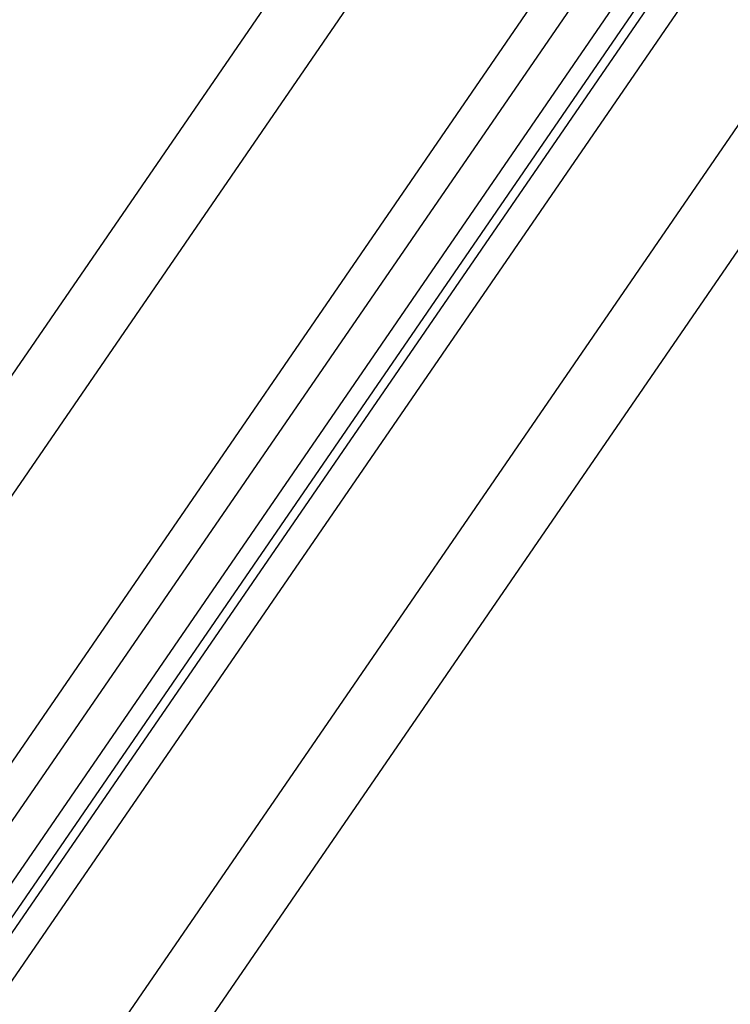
# Model space of a CAD drawing. Extents: x -841 to -216, y -127 to 601.
# Tile 200 of 201: x -257 to -241, y 525 to 548. Entities that reach past the tile are written whole.
import ezdxf

# ---------------------------------------------------------------- set-up
doc = ezdxf.new("R2010")
doc.units = 0
doc.header["$LTSCALE"] = 23.1
doc.layers.add('HEATSINK_AM_0', color=7, linetype='CONTINUOUS')

msp = doc.modelspace()

# ---------------------------------------------------------------- linework, layer by layer
at = {"layer": 'HEATSINK_AM_0', "color": 7}
for p, q in [((-220.734, 579.628), (-285.15, 485.842)), ((-286.139, 485.504), (-221.723, 579.29)), ((-282.303, 485.293), (-217.887, 579.079)), ((-257.952, 526.912), (-222.398, 578.677)), ((-216.759, 577.844), (-281.175, 484.058)), ((-260.403, 535.901), (-244.589, 558.926)), ((-243.466, 557.781), (-259.288, 534.744)), ((-258.845, 529.197), (-242.948, 552.342)), ((-242.91, 551.031), (-258.826, 527.87)), ((-242.347, 550.437), (-258.275, 527.247))]:
    msp.add_line(p, q, dxfattribs=at)

doc.saveas('drawing.dxf')
